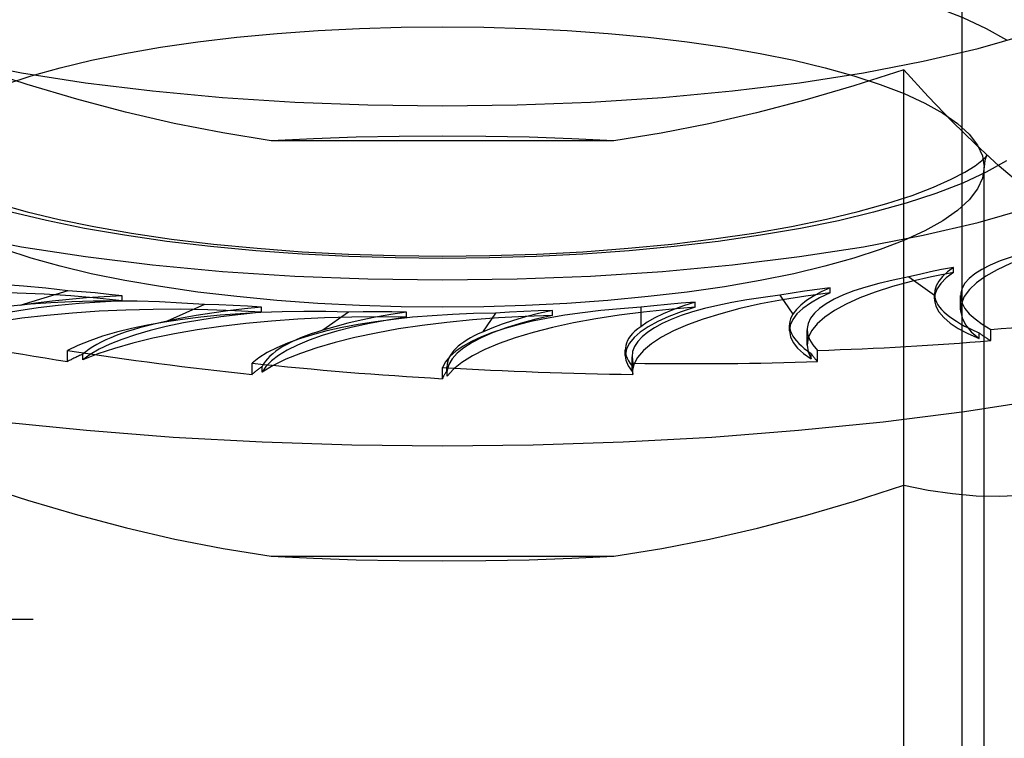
# Model space of a CAD drawing. Header units: inches. Extents: x 0 to 245, y 0 to 158.
# Tile 96 of 159: x 40.765 to 41.334, y 114.711 to 115.126. Entities that reach past the tile are written whole.
import ezdxf

# ---------------------------------------------------------------- set-up
doc = ezdxf.new("R2010")
doc.units = ezdxf.units.IN
doc.header["$LTSCALE"] = 13.466196
doc.header["$MEASUREMENT"] = 0
doc.linetypes.add('HIDDEN', pattern=[0.2, 0.1, -0.1])
doc.layers.add('DEFAULT_2', color=8, linetype='HIDDEN')

msp = doc.modelspace()

# ---------------------------------------------------------------- linework, layer by layer
at = {"layer": 'DEFAULT_2', "color": 8, "linetype": 'HIDDEN'}
for p, q in [((41.30947, 114.17814), (41.30947, 115.28992)), ((43.44697, 115.09907), (39.39347, 115.09907)), ((41.27584, 114.46557), (41.27584, 115.0971)), ((39.39347, 115.07215), (43.44697, 115.07215)), ((41.10846, 115.05609), (40.91047, 115.05609)), ((41.32222, 114.58819), (41.32222, 115.04092)), ((41.30446, 114.98002), (41.30446, 114.98294)), ((41.27879, 114.9774), (41.29356, 114.96689)), ((40.79305, 114.96949), (40.76529, 114.96093)), ((40.82444, 114.96358), (40.82444, 114.96651)), ((41.2043, 114.96689), (41.2118, 114.95588)), ((41.23331, 114.96827), (41.23331, 114.97119)), ((41.29353, 114.96769), (41.29356, 114.96689)), ((41.29353, 114.96476), (41.29353, 114.96769)), ((41.30861, 114.95852), (41.30861, 114.96663)), ((40.87204, 114.96148), (40.85045, 114.9518)), ((41.15535, 114.95989), (41.15535, 114.96282)), ((40.90495, 114.95703), (40.90495, 114.95995)), ((40.9552, 114.95714), (40.94043, 114.94663)), ((40.98864, 114.95419), (40.98864, 114.95711)), ((41.04001, 114.9566), (41.03251, 114.94559)), ((41.07296, 114.95515), (41.07296, 114.95808)), ((41.1239, 114.95988), (41.1239, 114.9487)), ((41.20981, 114.94635), (41.20981, 114.94964)), ((41.21995, 114.938), (41.21995, 114.94695)), ((41.3193, 114.9419), (41.3193, 114.94511)), ((41.3261, 114.94064), (41.3261, 114.94707)), ((40.79288, 114.92856), (40.79288, 114.93499)), ((40.80167, 114.92958), (40.80167, 114.9328)), ((41.11501, 114.93199), (41.11501, 114.93541)), ((41.22234, 114.93006), (41.22234, 114.93328)), ((41.22605, 114.92856), (41.22605, 114.93499)), ((40.8995, 114.92117), (40.8995, 114.9276)), ((41.11888, 114.925), (41.11888, 114.93125)), ((41.11889, 114.9313), (41.11943, 114.9276)), ((41.11943, 114.92117), (41.11943, 114.9276)), ((40.90534, 114.92252), (40.90534, 114.92573)), ((41.00947, 114.91868), (41.00947, 114.92511)), ((41.01201, 114.9254), (41.01217, 114.92344)), ((41.01201, 114.9221), (41.01201, 114.92538)), ((41.01201, 114.92211), (41.01217, 114.92022)), ((41.01217, 114.92022), (41.01217, 114.92344)), ((41.11892, 114.92598), (41.11888, 114.925)), ((41.11892, 114.92276), (41.11892, 114.92598)), ((40.91047, 114.81617), (41.10846, 114.81617)), ((39.42647, 114.77976), (43.57197, 114.77976))]:
    msp.add_line(p, q, dxfattribs=at)
for points in [[(40.57197, 115.18947), (40.57409, 115.17837), (40.58037, 115.16738), (40.59082, 115.1566), (40.60527, 115.14613), (40.62364, 115.13609), (40.6457, 115.12656), (40.67128, 115.11763), (40.70011, 115.1094), (40.73193, 115.10194), (40.7664, 115.09532), (40.80324, 115.08961), (40.84204, 115.08485), (40.88247, 115.08111), (40.92411, 115.07841), (40.96638, 115.07679), (41.00947, 115.07623)], [(41.00947, 115.07623), (41.05255, 115.07679), (41.09482, 115.07841), (41.13646, 115.08111), (41.17689, 115.08485), (41.21569, 115.08961), (41.25253, 115.09532), (41.287, 115.10194), (41.31882, 115.1094), (41.34765, 115.11763), (41.37323, 115.12656), (41.39529, 115.13609), (41.41366, 115.14613), (41.42811, 115.1566), (41.43856, 115.16738), (41.44484, 115.17837), (41.44697, 115.18947)], [(41.00947, 115.17065), (41.03653, 115.17038), (41.06351, 115.16957), (41.09052, 115.1682), (41.11722, 115.16628), (41.14336, 115.16381), (41.16874, 115.1608), (41.1931, 115.15729), (41.21629, 115.1533), (41.23811, 115.14886), (41.25847, 115.144), (41.27728, 115.13874), (41.29445, 115.13312), (41.30987, 115.12716), (41.32346, 115.1209), (41.3351, 115.11438)], [(40.69672, 115.04092), (40.69768, 115.04729), (40.70058, 115.05361), (40.70539, 115.05986), (40.71209, 115.06599), (40.72063, 115.07197), (40.73097, 115.07775), (40.74302, 115.08331), (40.75671, 115.08859), (40.77193, 115.09358), (40.78862, 115.09824), (40.80669, 115.10255), (40.82605, 115.10648), (40.84662, 115.11003), (40.86824, 115.11314), (40.89074, 115.11581), (40.91393, 115.118), (40.9376, 115.1197), (40.96155, 115.12091), (40.98554, 115.12163), (41.00947, 115.12187)], [(41.00947, 115.12187), (41.03341, 115.12163), (41.05742, 115.12091), (41.08138, 115.1197), (41.10506, 115.11799), (41.12825, 115.1158), (41.15076, 115.11314), (41.17237, 115.11002), (41.19294, 115.10647), (41.21229, 115.10254), (41.23035, 115.09823), (41.24704, 115.09357), (41.26226, 115.08858), (41.27595, 115.08329), (41.28799, 115.07774), (41.29832, 115.07195), (41.30686, 115.06597), (41.31355, 115.05984), (41.31836, 115.0536), (41.32125, 115.04727), (41.32222, 115.04092)], [(40.91047, 115.05609), (40.88252, 115.06058), (40.8545, 115.06607), (40.82647, 115.07256), (40.79823, 115.08004), (40.7696, 115.08849), (40.74064, 115.09793)], [(41.27584, 115.0971), (41.24705, 115.08779), (41.21869, 115.07948), (41.19082, 115.07216), (41.16325, 115.06582), (41.13577, 115.06047), (41.10846, 115.05609)], [(41.35802, 115.01925), (41.3445, 115.02983), (41.33094, 115.04135), (41.31737, 115.05382), (41.3037, 115.06725), (41.28984, 115.08168), (41.27584, 115.0971)], [(40.57197, 115.08901), (40.57409, 115.07791), (40.58037, 115.06692), (40.59082, 115.05614), (40.60527, 115.04568), (40.62364, 115.03563), (40.6457, 115.0261), (40.67128, 115.01718), (40.70011, 115.00894), (40.73193, 115.00148), (40.7664, 114.99486), (40.80324, 114.98915), (40.84204, 114.9844), (40.88247, 114.98066), (40.92411, 114.97795), (40.96638, 114.97633), (41.00947, 114.97578)], [(41.00947, 114.97578), (41.05255, 114.97633), (41.09482, 114.97795), (41.13646, 114.98066), (41.17689, 114.9844), (41.21569, 114.98915), (41.25253, 114.99486), (41.287, 115.00148), (41.31882, 115.00894), (41.34765, 115.01718), (41.37323, 115.0261), (41.39529, 115.03563), (41.41366, 115.04568), (41.42811, 115.05614), (41.43856, 115.06692), (41.44484, 115.07791), (41.44697, 115.08901)], [(41.00947, 115.05879), (40.98439, 115.05862), (40.95953, 115.05811), (40.93489, 115.05727), (40.91047, 115.05609)], [(41.10846, 115.05609), (41.08404, 115.05727), (41.0594, 115.05811), (41.03454, 115.05862), (41.00947, 115.05879)], [(40.69557, 115.04672), (40.69545, 115.04697), (40.69519, 115.04746), (40.69597, 115.04655), (40.69819, 115.0445), (40.70211, 115.04156), (40.708, 115.03788), (40.716, 115.03369), (40.72619, 115.02916), (40.73858, 115.02445), (40.75308, 115.01972), (40.76961, 115.01509), (40.78801, 115.01066), (40.80815, 115.00651), (40.82983, 115.00272), (40.85289, 114.99933), (40.87714, 114.99639), (40.90239, 114.99395), (40.92845, 114.99201), (40.95512, 114.99062), (40.98218, 114.98978), (41.00947, 114.9895)], [(41.00947, 114.9895), (41.03677, 114.98978), (41.06386, 114.99062), (41.09055, 114.99202), (41.11663, 114.99395), (41.14192, 114.99641), (41.16619, 114.99935), (41.18928, 115.00274), (41.21098, 115.00655), (41.23114, 115.01071), (41.24956, 115.01515), (41.2661, 115.0198), (41.28061, 115.02454), (41.29299, 115.02926), (41.30316, 115.0338), (41.31112, 115.03799), (41.31697, 115.04166), (41.32084, 115.04458), (41.323, 115.0466), (41.32339, 115.04702)], [(41.32339, 115.04702), (41.32375, 115.04747), (41.32347, 115.04694), (41.32268, 115.04474), (41.32222, 115.04092)], [(41.00947, 114.95998), (40.98552, 114.96021), (40.96151, 114.96093), (40.93755, 114.96215), (40.91387, 114.96385), (40.89068, 114.96604), (40.86817, 114.96871), (40.84656, 114.97182), (40.82599, 114.97537), (40.80664, 114.97931), (40.78858, 114.98362), (40.77189, 114.98828), (40.75667, 114.99326), (40.74298, 114.99855), (40.73094, 115.00411), (40.72061, 115.00989), (40.71207, 115.01587), (40.70538, 115.022), (40.70057, 115.02825), (40.69768, 115.03457), (40.69672, 115.04092)], [(41.33507, 115.04439), (41.32343, 115.03787), (41.30984, 115.03161), (41.29441, 115.02565), (41.27724, 115.02003), (41.25843, 115.01478), (41.23806, 115.00992), (41.21623, 115.00548), (41.19303, 115.00149), (41.16867, 114.99797), (41.14329, 114.99497), (41.11715, 114.9925), (41.09047, 114.99058), (41.06347, 114.98922), (41.03651, 114.9884), (41.00947, 114.98814)], [(41.32222, 115.04092), (41.32125, 115.03455), (41.31835, 115.02823), (41.31354, 115.02198), (41.30684, 115.01585), (41.2983, 115.00988), (41.28797, 115.00409), (41.27591, 114.99854), (41.26222, 114.99325), (41.247, 114.98827), (41.23031, 114.98361), (41.21224, 114.9793), (41.19289, 114.97536), (41.17231, 114.97181), (41.15069, 114.9687), (41.12819, 114.96604), (41.105, 114.96384), (41.08133, 114.96214), (41.05738, 114.96093), (41.03339, 114.96021), (41.00947, 114.95998)], [(41.00947, 114.98814), (40.9824, 114.9884), (40.95542, 114.98922), (40.92841, 114.99059), (40.90171, 114.9925), (40.87557, 114.99498), (40.85019, 114.99798), (40.82583, 115.0015), (40.80264, 115.00549), (40.78082, 115.00993), (40.76046, 115.01479)], [(41.36666, 114.99478), (41.35591, 114.99177), (41.34618, 114.98857), (41.33745, 114.98516), (41.32979, 114.98159), (41.32326, 114.97787), (41.31788, 114.97402), (41.31372, 114.97008), (41.31077, 114.96607), (41.30907, 114.96201), (41.30861, 114.95851)], [(40.42441, 114.98116), (40.42954, 114.97804), (40.45253, 114.96587), (40.47932, 114.95423), (40.50973, 114.94321), (40.54356, 114.93287), (40.58057, 114.92329), (40.62051, 114.91454), (40.6631, 114.90667), (40.70807, 114.89973), (40.75509, 114.89378), (40.80385, 114.88886), (40.85401, 114.88499), (40.90523, 114.88221), (40.95717, 114.88054), (41.00947, 114.87998)], [(41.00947, 114.87998), (41.06176, 114.88054), (41.1137, 114.88221), (41.16492, 114.88499), (41.21508, 114.88886), (41.26384, 114.89378), (41.31086, 114.89973), (41.35583, 114.90667), (41.39842, 114.91454), (41.43836, 114.92329), (41.47537, 114.93287), (41.5092, 114.94321), (41.53961, 114.95423), (41.5664, 114.96587), (41.58939, 114.97804), (41.59453, 114.98116)], [(41.30446, 114.98002), (41.29186, 114.97753), (41.28013, 114.97481), (41.26925, 114.97185), (41.2593, 114.96868), (41.25037, 114.96531), (41.2425, 114.96176), (41.23576, 114.95807), (41.23016, 114.95425), (41.22576, 114.95033), (41.22258, 114.94632), (41.22064, 114.94227), (41.21995, 114.938)], [(41.30446, 114.98293), (41.29769, 114.98165), (41.29116, 114.9803), (41.28485, 114.97888), (41.27879, 114.9774)], [(41.30446, 114.98293), (41.30098, 114.98034), (41.29817, 114.97772), (41.29601, 114.97505), (41.29452, 114.97235), (41.2937, 114.96963), (41.29353, 114.96769)], [(41.30446, 114.98002), (41.30033, 114.97687), (41.29717, 114.97367), (41.29498, 114.9704), (41.29378, 114.96711), (41.29353, 114.96476)], [(40.82444, 114.96358), (40.80983, 114.96516), (40.79487, 114.96643), (40.77952, 114.96739), (40.76392, 114.96803), (40.74818, 114.96835), (40.73239, 114.96834), (40.71666, 114.96801), (40.70108, 114.96735), (40.68575, 114.96638), (40.67077, 114.96509), (40.65623, 114.9635), (40.64223, 114.96161), (40.62891, 114.95945), (40.61623, 114.95701)], [(40.82442, 114.9665), (40.81402, 114.96599), (40.80382, 114.96531), (40.7938, 114.96445), (40.78402, 114.96344), (40.77452, 114.96226), (40.76529, 114.96093)], [(40.82442, 114.9665), (40.81676, 114.96738), (40.80897, 114.96817), (40.80107, 114.96887), (40.79305, 114.96949)], [(41.23331, 114.96827), (41.21923, 114.96639), (41.20585, 114.96424), (41.19315, 114.96181), (41.18123, 114.95913), (41.17017, 114.95621), (41.16004, 114.95308), (41.15092, 114.94974), (41.14284, 114.94623), (41.13588, 114.94257), (41.13006, 114.93877), (41.12544, 114.93486), (41.12202, 114.93087), (41.11985, 114.92684), (41.11892, 114.92276)], [(41.2333, 114.97119), (41.22577, 114.97023), (41.21843, 114.96919), (41.21128, 114.96808), (41.2043, 114.96689)], [(41.23331, 114.96827), (41.22713, 114.96535), (41.22187, 114.96234), (41.21752, 114.95923), (41.21412, 114.95603), (41.2117, 114.95278), (41.21026, 114.94949), (41.20981, 114.94635)], [(41.2333, 114.97119), (41.22814, 114.96879), (41.2236, 114.96633), (41.21969, 114.9638), (41.21641, 114.96121), (41.21378, 114.95857), (41.2118, 114.95588)], [(40.82444, 114.96358), (40.81184, 114.96293), (40.79956, 114.96204), (40.78754, 114.9609), (40.77591, 114.95952), (40.76473, 114.95791), (40.75406, 114.95608), (40.74398, 114.95405), (40.73454, 114.95181), (40.7258, 114.94939), (40.71782, 114.94681), (40.71066, 114.94408), (40.70432, 114.9412)], [(40.90494, 114.95995), (40.8968, 114.96047), (40.8886, 114.96089), (40.88035, 114.96123), (40.87204, 114.96148)], [(41.15534, 114.96281), (41.14865, 114.96069), (41.14253, 114.95847), (41.13697, 114.95615), (41.13201, 114.95374), (41.12765, 114.95126), (41.1239, 114.9487)], [(41.15534, 114.96281), (41.14729, 114.96221), (41.13936, 114.96152), (41.13156, 114.96074), (41.1239, 114.95988)], [(41.29353, 114.96476), (41.29357, 114.9638), (41.29436, 114.96049), (41.29614, 114.95721), (41.2989, 114.95398), (41.30263, 114.95081), (41.30729, 114.94773), (41.31284, 114.94476), (41.3193, 114.9419)], [(40.90495, 114.95703), (40.8895, 114.95793), (40.87391, 114.95851), (40.85815, 114.95876), (40.84237, 114.95869), (40.82665, 114.9583), (40.81111, 114.95758), (40.79584, 114.95654), (40.78093, 114.9552), (40.76649, 114.95355), (40.7526, 114.9516), (40.73935, 114.94938), (40.72683, 114.94689), (40.71517, 114.94417), (40.70432, 114.9412)], [(40.90495, 114.95703), (40.89298, 114.95582), (40.88148, 114.95439), (40.87041, 114.95273), (40.85988, 114.95085), (40.84995, 114.94876), (40.84067, 114.94648), (40.83211, 114.94402), (40.82431, 114.94139), (40.81733, 114.93862), (40.8112, 114.93571), (40.80599, 114.9327), (40.80167, 114.92958)], [(40.90494, 114.95995), (40.89504, 114.95897), (40.88545, 114.95784), (40.87616, 114.95655), (40.86721, 114.95511), (40.85864, 114.95353), (40.85045, 114.9518)], [(41.07296, 114.95515), (41.05724, 114.95463), (41.04183, 114.9538), (41.02669, 114.95264), (41.01195, 114.95118), (40.9977, 114.94942), (40.98404, 114.94737), (40.97106, 114.94504), (40.95883, 114.94246), (40.94744, 114.93963), (40.93696, 114.93657), (40.92745, 114.93331), (40.91897, 114.92987), (40.91161, 114.92627), (40.90534, 114.92252)], [(40.98862, 114.95711), (40.97953, 114.9557), (40.97084, 114.95416), (40.96256, 114.95247), (40.95471, 114.95065), (40.94734, 114.94871), (40.94043, 114.94663)], [(40.98862, 114.95711), (40.98026, 114.95725), (40.9719, 114.95731), (40.96355, 114.95727), (40.9552, 114.95714)], [(41.07296, 114.95515), (41.0633, 114.95296), (41.05438, 114.9506), (41.04618, 114.94806), (41.03877, 114.94536), (41.0322, 114.94252), (41.02649, 114.93955), (41.0217, 114.93648), (41.01784, 114.93333), (41.01495, 114.9301), (41.01303, 114.92683), (41.01211, 114.92354), (41.01201, 114.92211)], [(41.15535, 114.95989), (41.14022, 114.95868), (41.12561, 114.95716), (41.11147, 114.95534), (41.09793, 114.95324), (41.08509, 114.95086), (41.07301, 114.94823), (41.06179, 114.94536), (41.05148, 114.94226), (41.04216, 114.93896), (41.03388, 114.93548), (41.0267, 114.93184), (41.02066, 114.92807), (41.01583, 114.9242), (41.01217, 114.92022)], [(41.07295, 114.95807), (41.06493, 114.95628), (41.05742, 114.95437), (41.05039, 114.95234), (41.04388, 114.95019), (41.03793, 114.94794), (41.03251, 114.94559)], [(41.07295, 114.95807), (41.06461, 114.95784), (41.05634, 114.95752), (41.04814, 114.9571), (41.04001, 114.9566)], [(41.15535, 114.95989), (41.14731, 114.9573), (41.14011, 114.95457), (41.13374, 114.9517), (41.12825, 114.94871), (41.12368, 114.94562), (41.12005, 114.94244), (41.1174, 114.9392), (41.11571, 114.93592), (41.11503, 114.93261), (41.11501, 114.93198)], [(41.30861, 114.95851), (41.30862, 114.95792), (41.30944, 114.95384), (41.3115, 114.94979), (41.31478, 114.94582), (41.3193, 114.9419)], [(40.98864, 114.95419), (40.97281, 114.95438), (40.95708, 114.95425), (40.94139, 114.95379), (40.92589, 114.95301), (40.91068, 114.95192), (40.89585, 114.95051), (40.8815, 114.94881), (40.86773, 114.94681), (40.85461, 114.94454), (40.84224, 114.942), (40.83068, 114.93922), (40.82002, 114.9362), (40.81036, 114.933), (40.80167, 114.92958)], [(40.98864, 114.95419), (40.97766, 114.95246), (40.96729, 114.95054), (40.95751, 114.9484), (40.9484, 114.94608), (40.94002, 114.94357), (40.93241, 114.94091), (40.92563, 114.9381), (40.91971, 114.93517), (40.9147, 114.93212), (40.91062, 114.92898), (40.9075, 114.92579), (40.90534, 114.92252)], [(41.20981, 114.94635), (41.21036, 114.94288), (41.2119, 114.93959), (41.21442, 114.93634), (41.2179, 114.93317), (41.22234, 114.93006)], [(41.21995, 114.938), (41.22052, 114.93412), (41.22234, 114.93006)], [(41.11501, 114.93198), (41.11534, 114.9293), (41.11663, 114.92602), (41.11892, 114.92276)], [(40.74064, 114.85801), (40.76988, 114.84849), (40.79867, 114.83999), (40.82695, 114.83252), (40.85491, 114.82606), (40.88278, 114.82061), (40.91047, 114.81617)], [(41.10846, 114.81617), (41.13602, 114.82059), (41.16364, 114.82598), (41.19128, 114.83235), (41.21912, 114.83967), (41.24732, 114.84795), (41.27584, 114.85718)], [(41.27584, 114.85718), (41.28998, 114.8543), (41.30391, 114.85228), (41.31759, 114.85112), (41.33113, 114.85083), (41.34462, 114.85147), (41.35802, 114.85301)], [(40.91047, 114.81617), (40.93489, 114.81499), (40.95953, 114.81414), (40.98439, 114.81363), (41.00947, 114.81346)], [(41.00947, 114.81346), (41.03454, 114.81363), (41.0594, 114.81414), (41.08404, 114.81499), (41.10846, 114.81617)]]:
    msp.add_lwpolyline(points, dxfattribs=at)
for centre, major_axis, ratio, start_param, end_param in [((41.50675, 114.9566), (0.19813, -0.01059), 0.228952, 2.537288, 3.577139), ((40.74068, 114.91519), (0.19812, -0.00973), 0.295767, 1.317842, 2.357693), ((41.4181, 114.93609), (0.19812, -0.01155), 0.238051, 2.364387, 3.404238), ((40.85365, 114.90558), (0.19812, -0.01094), 0.287262, 1.493713, 2.533564), ((41.31703, 114.91987), (0.19812, -0.01216), 0.247786, 2.191191, 3.156582), ((41.45782, 114.9586), (0.16427, -0.00957), 0.238051, -3.10906, -2.560013), ((40.97135, 114.90119), (0.19812, -0.0118), 0.277915, 1.66894, 2.708791), ((41.09021, 114.90215), (0.19812, -0.0123), 0.268018, 1.843553, 2.883404), ((41.20661, 114.90844), (0.19812, -0.01242), 0.257874, 2.01761, 3.057461), ((41.3741, 114.94019), (0.16427, -0.01008), 0.247786, 3.000929, 3.549977), ((41.00947, 115.08901), (0.63321, -0.03386), 0.228952, -1.034957, -0.860424), ((40.95838, 114.91065), (0.16427, -0.00907), 0.287262, 2.303451, 2.852499), ((41.00947, 115.08901), (0.63318, -0.03497), 0.287262, -2.078532, -1.903999), ((41.06823, 114.91082), (0.16427, -0.00979), 0.277915, 2.478678, 3.027726), ((41.1763, 114.91593), (0.16427, -0.0102), 0.268018, 2.653291, 3.158088), ((41.2793, 114.92582), (0.16427, -0.0103), 0.257874, 2.827348, 3.376395), ((41.50675, 114.95014), (0.19812, -0.01155), 0.238051, -2.797693, -2.704414), ((41.00947, 115.08901), (0.6332, -0.0369), 0.238051, -1.207858, -1.033325), ((41.00947, 115.08901), (0.63317, -0.03773), 0.277915, -1.903305, -1.728772), ((40.97135, 114.89473), (0.19812, -0.01094), 0.287262, 2.614819, 2.708097), ((41.4181, 114.92963), (0.19812, -0.01216), 0.247786, -2.970889, -2.87761), ((41.00947, 115.08901), (0.63317, -0.03931), 0.268018, -1.728692, -1.554159), ((41.00947, 115.08901), (0.63319, -0.03887), 0.247786, -1.381054, -1.206521), ((41.09021, 114.89569), (0.19812, -0.0118), 0.277915, 2.790046, 2.883324), ((41.00947, 115.08901), (0.63318, -0.03969), 0.257874, -1.554635, -1.380102), ((41.20661, 114.90198), (0.19812, -0.0123), 0.268018, 2.964658, 3.057937), ((41.31703, 114.91341), (0.19812, -0.01242), 0.257874, -3.12546, -3.051192)]:
    msp.add_ellipse(centre, major_axis=major_axis, ratio=ratio, start_param=start_param, end_param=end_param, dxfattribs=at)

doc.saveas('drawing.dxf')
